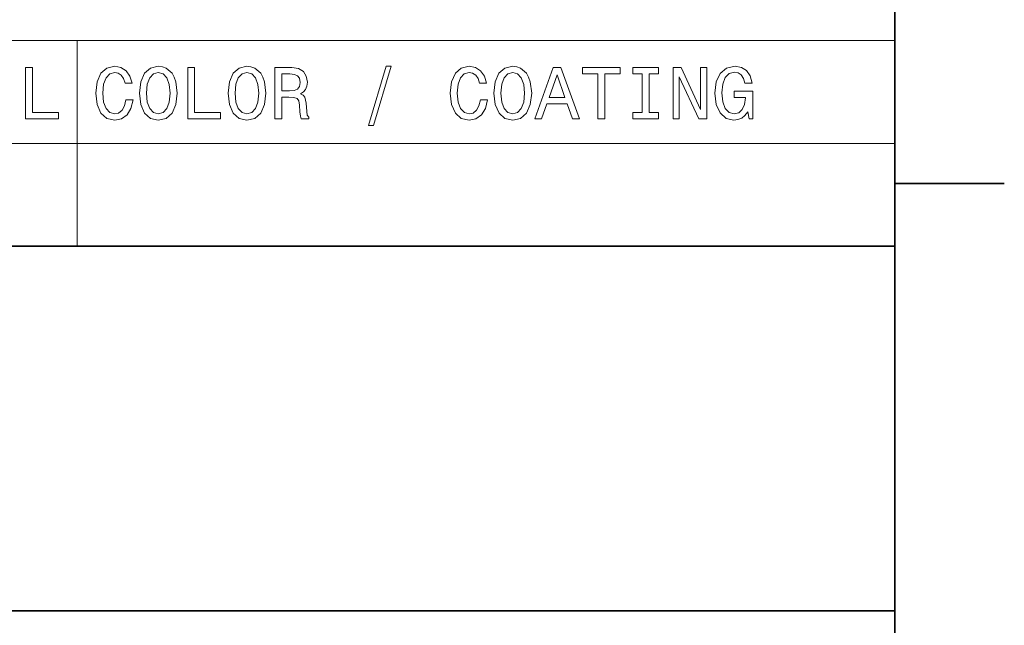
# Model space of a CAD drawing. Extents: x 0 to 420, y 0 to 297.
# Tile 24 of 28: x 350 to 418, y 44 to 86. Entities that reach past the tile are written whole.
import ezdxf

# ---------------------------------------------------------------- set-up
doc = ezdxf.new("R2010")
doc.units = 0

msp = doc.modelspace()

# ---------------------------------------------------------------- linework, layer by layer
at = {"color": 7, "lineweight": 35}
for p, q in [((410, 10), (410, 287)), ((410, 74.300003), (417.5, 74.300003)), ((220, 70), (410, 70)), ((410, 70), (410, 10)), ((220, 45), (410, 45))]:
    msp.add_line(p, q, dxfattribs=at)
at = {"color": 7, "lineweight": 13}
for p, q in [((257.066467, 84.093658), (410, 84.093658)), ((353.974182, 84.093658), (353.974182, 70)), ((410, 84.093658), (410, 70)), ((257.066467, 77.046829), (410, 77.046829)), ((257.066467, 70), (410, 70))]:
    msp.add_line(p, q, dxfattribs=at)
for points in [[(357.309204, 80.038185), (357.208344, 79.614555), (357.041901, 79.311958), (356.809906, 79.125359), (356.537598, 79.064842), (356.209778, 79.155617), (355.952576, 79.427956), (355.781097, 79.871758), (355.725616, 80.48703), (355.781097, 81.09726), (355.94754, 81.546104), (356.204742, 81.818443), (356.537598, 81.914261), (356.779663, 81.863831), (356.98642, 81.722618), (357.147827, 81.495674), (357.258759, 81.182999), (357.737885, 81.182999), (357.586578, 81.662102), (357.324341, 82.025215), (356.966248, 82.252159), (356.537598, 82.332855), (356.002991, 82.206772), (355.594513, 81.853745), (355.332245, 81.273773), (355.241486, 80.48703), (355.332245, 79.700287), (355.594513, 79.120316), (356.002991, 78.762245), (356.537598, 78.641212), (357.006592, 78.73703), (357.384857, 79.004318), (357.65213, 79.443085), (357.793335, 80.038185)], [(358.232117, 80.48703), (358.322876, 79.700287), (358.585144, 79.120316), (358.993622, 78.762245), (359.528229, 78.641212), (360.05777, 78.762245), (360.471313, 79.120316), (360.728516, 79.700287), (360.824341, 80.48703), (360.728516, 81.26873), (360.617554, 81.586456), (360.471313, 81.848701), (360.05777, 82.206772), (359.805603, 82.297546), (359.528229, 82.332855), (358.988586, 82.206772), (358.580078, 81.853745), (358.322876, 81.273773)], [(364.304138, 80.48703), (364.394928, 79.700287), (364.657166, 79.120316), (365.065674, 78.762245), (365.60025, 78.641212), (366.129791, 78.762245), (366.543335, 79.120316), (366.800537, 79.700287), (366.896362, 80.48703), (366.800537, 81.26873), (366.689606, 81.586456), (366.543335, 81.848701), (366.129791, 82.206772), (365.877655, 82.297546), (365.60025, 82.332855), (365.060638, 82.206772), (364.65213, 81.853745), (364.394928, 81.273773)], [(373.9216, 78.268013), (374.269562, 78.268013), (375.490021, 82.332855), (375.136993, 82.332855)], [(381.597382, 80.038185), (381.496521, 79.614555), (381.330078, 79.311958), (381.098114, 79.125359), (380.825775, 79.064842), (380.497955, 79.155617), (380.240753, 79.427956), (380.069275, 79.871758), (380.013794, 80.48703), (380.069275, 81.09726), (380.235718, 81.546104), (380.49292, 81.818443), (380.825775, 81.914261), (381.067841, 81.863831), (381.274628, 81.722618), (381.436005, 81.495674), (381.546936, 81.182999), (382.026062, 81.182999), (381.874756, 81.662102), (381.612518, 82.025215), (381.254456, 82.252159), (380.825775, 82.332855), (380.291199, 82.206772), (379.88269, 81.853745), (379.620422, 81.273773), (379.529663, 80.48703), (379.620422, 79.700287), (379.88269, 79.120316), (380.291199, 78.762245), (380.825775, 78.641212), (381.2948, 78.73703), (381.673035, 79.004318), (381.940308, 79.443085), (382.081543, 80.038185)], [(382.520294, 80.48703), (382.611084, 79.700287), (382.873322, 79.120316), (383.28183, 78.762245), (383.816406, 78.641212), (384.345947, 78.762245), (384.759491, 79.120316), (385.016693, 79.700287), (385.112518, 80.48703), (385.016693, 81.26873), (384.905731, 81.586456), (384.759491, 81.848701), (384.345947, 82.206772), (384.093781, 82.297546), (383.816406, 82.332855), (383.276764, 82.206772), (382.868286, 81.853745), (382.611084, 81.273773)], [(399.919434, 79.206047), (400.005157, 78.73703), (400.257324, 78.73703), (400.257324, 80.628242), (398.981384, 80.628242), (398.981384, 80.19957), (399.768127, 80.19957), (399.768127, 80.169304), (399.707611, 79.70533), (399.546234, 79.362389), (399.299103, 79.145531), (398.991455, 79.074928), (398.648529, 79.165703), (398.381226, 79.438042), (398.209778, 79.886887), (398.149261, 80.502159), (398.204712, 81.112389), (398.37619, 81.561241), (398.648529, 81.833572), (399.016693, 81.92939), (399.26886, 81.87896), (399.475616, 81.737747), (399.626923, 81.500717), (399.712646, 81.182999), (400.211914, 81.182999), (400.080811, 81.667145), (399.833679, 82.030258), (399.485718, 82.252159), (399.046936, 82.332855), (398.472015, 82.206772), (398.0383, 81.838615), (397.760925, 81.258644), (397.6651, 80.48703), (397.760925, 79.710373), (398.0383, 79.130402), (398.446808, 78.762245), (398.961212, 78.641212), (399.248657, 78.681557), (399.50589, 78.782417), (399.727783, 78.958931)], [(350.432404, 78.73703), (352.681671, 78.73703), (352.681671, 79.16066), (350.896393, 79.16066), (350.896393, 82.23703), (350.432404, 82.23703)], [(358.716248, 80.48703), (358.771729, 81.09726), (358.938171, 81.546104), (359.195374, 81.818443), (359.528229, 81.914261), (359.856018, 81.818443), (360.11322, 81.541061), (360.279663, 81.092216), (360.340179, 80.48703), (360.279663, 79.876801), (360.11322, 79.427956), (359.856018, 79.155617), (359.528229, 79.064842), (359.195374, 79.155617), (358.938171, 79.427956), (358.771729, 79.871758)], [(361.540466, 78.73703), (363.789734, 78.73703), (363.789734, 79.16066), (362.004456, 79.16066), (362.004456, 82.23703), (361.540466, 82.23703)], [(364.7883, 80.48703), (364.843781, 81.09726), (365.010193, 81.546104), (365.267395, 81.818443), (365.60025, 81.914261), (365.92807, 81.818443), (366.185272, 81.541061), (366.351715, 81.092216), (366.412231, 80.48703), (366.351715, 79.876801), (366.185272, 79.427956), (365.92807, 79.155617), (365.60025, 79.064842), (365.267395, 79.155617), (365.010193, 79.427956), (364.843781, 79.871758)], [(367.511658, 78.73703), (367.980652, 78.73703), (367.980652, 80.214699), (368.459778, 80.214699), (368.812805, 80.19957), (369.034698, 80.12896), (369.155731, 79.962532), (369.206177, 79.664986), (369.231384, 79.21109), (369.261658, 78.913544), (369.322174, 78.73703), (369.851715, 78.73703), (369.851715, 78.832848), (369.735718, 78.97406), (369.695374, 79.236313), (369.660065, 79.801147), (369.574341, 80.219742), (369.458344, 80.350861), (369.276764, 80.446686), (369.478516, 80.572762), (369.61972, 80.749275), (369.71048, 80.971176), (369.740753, 81.238472), (369.670135, 81.662102), (369.468414, 81.979828), (369.135559, 82.171471), (368.681671, 82.23703), (367.511658, 82.23703)], [(368.550537, 81.808357), (368.858185, 81.778099), (369.075043, 81.682274), (369.211212, 81.50576), (369.256592, 81.228386), (369.206177, 80.935875), (369.070007, 80.759361), (368.838013, 80.668587), (368.520294, 80.643372), (367.980652, 80.643372), (367.980652, 81.808357)], [(383.004456, 80.48703), (383.059906, 81.09726), (383.226349, 81.546104), (383.483551, 81.818443), (383.816406, 81.914261), (384.144226, 81.818443), (384.401428, 81.541061), (384.567841, 81.092216), (384.628357, 80.48703), (384.567841, 79.876801), (384.401428, 79.427956), (384.144226, 79.155617), (383.816406, 79.064842), (383.483551, 79.155617), (383.226349, 79.427956), (383.059906, 79.871758)], [(385.319275, 78.73703), (385.783264, 78.73703), (386.151428, 79.765846), (387.548401, 79.765846), (387.916534, 78.73703), (388.390594, 78.73703), (387.109619, 82.242073), (386.595215, 82.242073)], [(386.312805, 80.194519), (386.852417, 81.737747), (387.392059, 80.194519)], [(389.656464, 78.73703), (390.120422, 78.73703), (390.120422, 81.8134), (391.179504, 81.8134), (391.179504, 82.23703), (388.592346, 82.23703), (388.592346, 81.8134), (389.656464, 81.8134)], [(392.692474, 79.16066), (392.046936, 79.16066), (392.046936, 78.73703), (393.802002, 78.73703), (393.802002, 79.16066), (393.156464, 79.16066), (393.156464, 81.8134), (393.802002, 81.8134), (393.802002, 82.23703), (392.046936, 82.23703), (392.046936, 81.8134), (392.692474, 81.8134)], [(394.810638, 78.73703), (395.229218, 78.73703), (395.229218, 81.606628), (396.570709, 78.73703), (397.110352, 78.73703), (397.110352, 82.23703), (396.686707, 82.23703), (396.686707, 79.367432), (395.360352, 82.23703), (394.810638, 82.23703)]]:
    msp.add_lwpolyline(points, close=True, dxfattribs=at)

doc.saveas('drawing.dxf')
